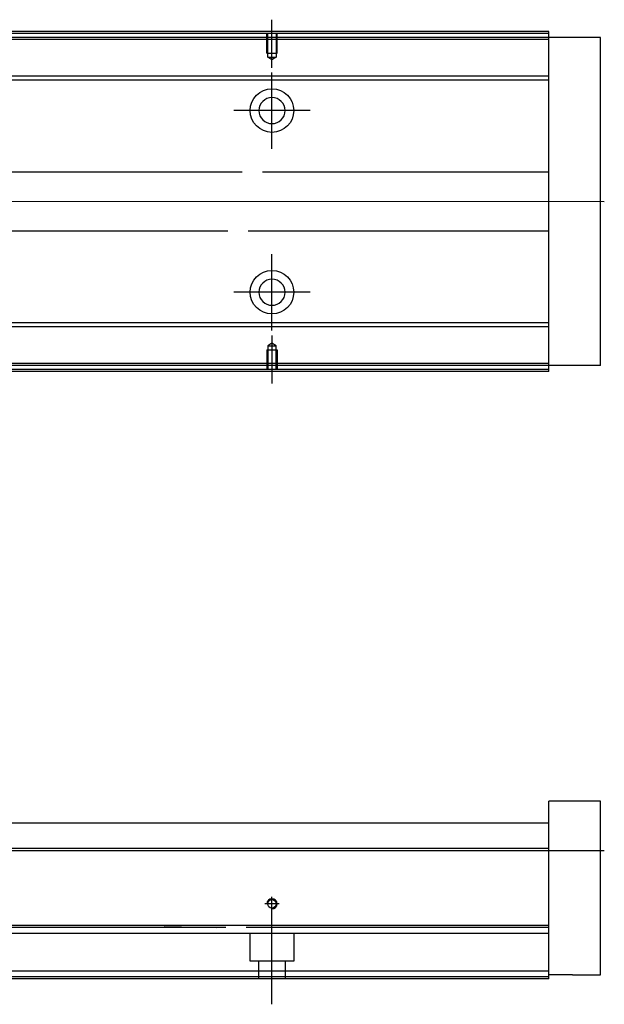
# Model space of a CAD drawing. Header units: millimetres. Extents: x -1108 to 3135, y -1596 to 860.
# Tile 21 of 40: x -659 to -511, y 75 to 324. Entities that reach past the tile are written whole.
import ezdxf
from ezdxf.lldxf.tags import DXFTag

# ---------------------------------------------------------------- set-up
doc = ezdxf.new("R2010")
doc.units = ezdxf.units.MM
doc.layers.get('0').update_dxf_attribs({"linetype": 'CONTINUOUS'})
tags = doc.linetypes.add('DASHED', pattern=[25.72, 12.86, -12.86]).pattern_tags.tags
tags[6:7] = [DXFTag(74, 4), DXFTag(75, 0), DXFTag(340, '0'), DXFTag(46, 0.0), DXFTag(50, 0.0), DXFTag(44, 0.0), DXFTag(45, 0.0)]
tags[4:5] = [DXFTag(74, 4), DXFTag(75, 0), DXFTag(340, '0'), DXFTag(46, 0.0), DXFTag(50, 0.0), DXFTag(44, 0.0), DXFTag(45, 0.0)]

msp = doc.modelspace()

# ---------------------------------------------------------------- linework, layer by layer
at = {"ltscale": 0.2}
for p, q in [((-595.24, 311.52), (-595.24, 323.67)), ((-595.24, 291.02), (-595.24, 310.32)), ((-585.59, 300.67), (-604.89, 300.67)), ((-595.24, 245.07), (-595.24, 264.37)), ((-585.59, 254.72), (-604.89, 254.72)), ((-595.24, 243.81), (-595.24, 231.67)), ((-593.44, 100.02), (-597.04, 100.02)), ((-595.24, 98.22), (-595.24, 101.82)), ((-595.24, 74.6), (-595.24, 100.35))]:
    msp.add_line(p, q, dxfattribs=at)
at = {"linetype": 'Continuous'}
for p, q in [((-594.37, 320.17), (-865.24, 320.17)), ((-594.61, 319.17), (-865.24, 319.17)), ((-525.24, 319.17), (-594.61, 319.17)), ((-525.24, 320.17), (-594.37, 320.17)), ((-525.24, 320.17), (-525.24, 320.67)), ((-525.24, 319.17), (-525.24, 320.17)), ((-512.24, 319.17), (-525.24, 319.17)), ((-525.24, 236.17), (-525.24, 319.17)), ((-512.24, 236.17), (-512.24, 319.17)), ((-596.97, 309.35), (-665.89, 309.35)), ((-525.24, 309.35), (-596.97, 309.35)), ((-597.21, 308.35), (-666.08, 308.35)), ((-525.24, 308.35), (-597.21, 308.35)), ((-667.79, 285.17), (-602.8, 285.17)), ((-597.66, 285.17), (-525.24, 285.17)), ((-606.41, 270.17), (-667.79, 270.17)), ((-525.24, 270.17), (-601.27, 270.17)), ((-612, 246.99), (-666.08, 246.99)), ((-525.24, 246.99), (-612, 246.99)), ((-612.24, 245.99), (-665.89, 245.99)), ((-525.24, 245.99), (-612.24, 245.99)), ((-614.6, 236.17), (-865.24, 236.17)), ((-614.85, 235.17), (-865.24, 235.17)), ((-525.24, 235.17), (-614.85, 235.17)), ((-525.24, 236.17), (-614.6, 236.17)), ((-512.24, 236.17), (-525.24, 236.17)), ((-525.24, 235.17), (-525.24, 236.17)), ((-525.24, 234.67), (-525.24, 235.17)), ((-512.24, 126.02), (-525.24, 126.02)), ((-525.24, 115.02), (-525.24, 126.02)), ((-512.24, 82.02), (-512.24, 126.02)), ((-665.89, 120.52), (-600.5, 120.52)), ((-600.5, 120.52), (-525.24, 120.52)), ((-525.24, 114.02), (-525.24, 115.02)), ((-602.07, 114.02), (-865.24, 114.02)), ((-525.24, 114.02), (-602.07, 114.02)), ((-525.24, 94.57), (-525.24, 114.02)), ((-606.76, 94.57), (-865.24, 94.56)), ((-525.24, 94.57), (-606.76, 94.57)), ((-525.24, 94.07), (-525.24, 94.57)), ((-525.24, 83.02), (-525.24, 94.07)), ((-609.54, 83.02), (-865.24, 83.02)), ((-525.24, 83.02), (-609.54, 83.02)), ((-525.24, 81.02), (-525.24, 83.02)), ((-610.02, 81.02), (-865.24, 81.02)), ((-525.24, 81.02), (-610.02, 81.02)), ((-519.24, 82.02), (-525.24, 82.02)), ((-519.24, 82.02), (-512.24, 82.02))]:
    msp.add_line(p, q, dxfattribs=at)
at = {"linetype": 'DASHED', "ltscale": 0.1}
for p, q in [((-596.54, 315.17), (-596.54, 320.17)), ((-596.32, 314.17), (-596.32, 320.17)), ((-594.17, 320.17), (-594.17, 314.17)), ((-593.94, 315.17), (-593.94, 320.17)), ((-596.54, 315.17), (-593.94, 315.17)), ((-595.24, 313.52), (-596.32, 314.17)), ((-596.32, 314.17), (-594.17, 314.17)), ((-594.17, 314.17), (-595.24, 313.52)), ((-595.24, 241.81), (-596.32, 241.16)), ((-594.17, 241.16), (-595.24, 241.81)), ((-596.54, 240.17), (-593.94, 240.17)), ((-596.54, 240.17), (-596.54, 235.17)), ((-596.32, 241.16), (-596.32, 235.17)), ((-596.32, 241.16), (-594.17, 241.16)), ((-594.17, 235.17), (-594.17, 241.16)), ((-593.94, 240.17), (-593.94, 235.17))]:
    msp.add_line(p, q, dxfattribs=at)
at = {"linetype": 'DASHED'}
for p, q in [((-525.24, 318.67), (-865.24, 318.67)), ((-614.48, 236.67), (-865.24, 236.67)), ((-525.24, 236.67), (-614.48, 236.67)), ((-607.25, 92.52), (-865.24, 92.52)), ((-622.49, 94.25), (-609.24, 94.02)), ((-525.24, 92.52), (-607.25, 92.52)), ((-600.74, 85.52), (-600.74, 92.52)), ((-589.74, 92.52), (-589.74, 85.52)), ((-589.74, 85.52), (-600.74, 85.52)), ((-598.54, 81.02), (-598.54, 85.52)), ((-591.94, 85.52), (-591.94, 81.02)), ((-609.9, 81.52), (-865.24, 81.52)), ((-525.24, 81.52), (-609.9, 81.52))]:
    msp.add_line(p, q, dxfattribs=at)
for p, q in [((-511.24, 277.62), (-953.24, 277.67)), ((-953.24, 113.52), (-511.24, 113.52))]:
    msp.add_line(p, q)
at = {"linetype": 'Continuous'}
for centre, radius in [((-595.24, 300.67), 5.5), ((-595.24, 254.72), 5.5), ((-595.24, 100.02), 1.07)]:
    msp.add_circle(centre, radius, dxfattribs=at)
at = {"linetype": 'Continuous', "extrusion": (0, 0, -1)}
msp.add_circle((595.24, 300.67), 3.3, dxfattribs=at)
at = {"linetype": 'Continuous', "extrusion": (-1e-16, 0, -1)}
msp.add_circle((595.24, 254.72), 3.3, dxfattribs=at)
msp.add_arc((-595.24, 100.02), 1.3, 270, 180)
at = {"linetype": 'Continuous'}
for points in [[(-594.24, 320.67), (-865.24, 320.67)], [(-525.24, 320.67), (-594.24, 320.67)], [(-614.97, 234.67), (-865.24, 234.67)], [(-525.24, 234.67), (-614.97, 234.67)], [(-606.88, 94.07), (-865.24, 94.07)], [(-525.24, 94.07), (-601.73, 94.07)]]:
    msp.add_open_spline(points, degree=1, dxfattribs=at)

doc.saveas('drawing.dxf')
